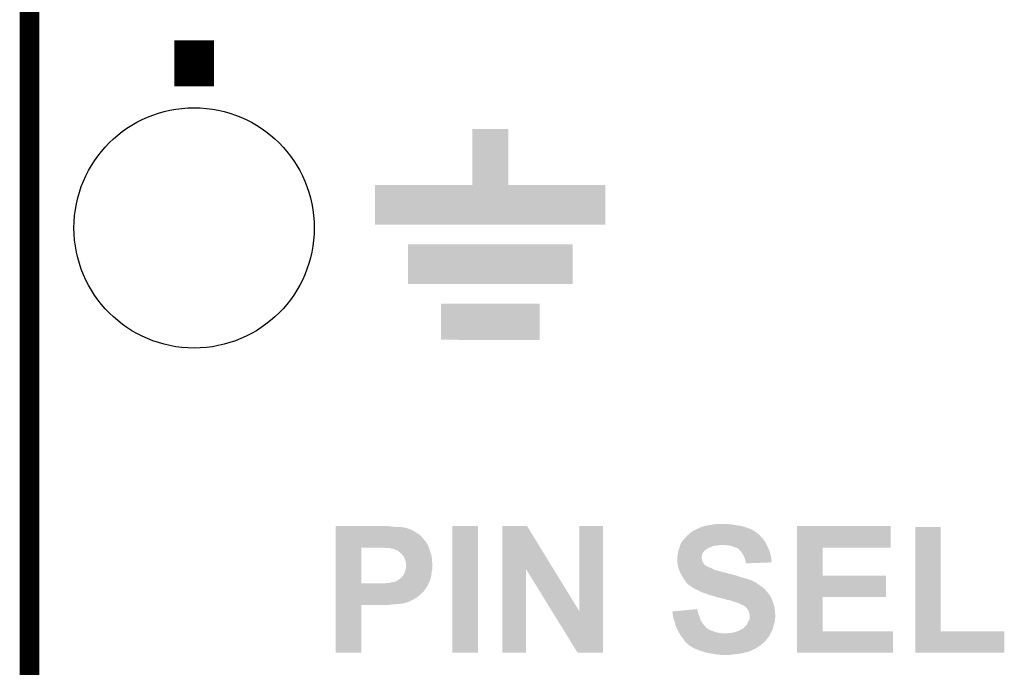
# Model space of a CAD drawing. Extents: x -1.3 to 24.2, y -3.9 to 39.2.
# Tile 29 of 42: x -1.3 to 6.3, y 24.2 to 29.2. Entities that reach past the tile are written whole.
import ezdxf

# ---------------------------------------------------------------- set-up
doc = ezdxf.new("R2010")
doc.units = 0
doc.layers.get('0').update_dxf_attribs({"linetype": 'CONTINUOUS'})
for name, color, linetype in [('DAC_20_CLICK_V100_GKO', 5, 'CONTINUOUS'), ('DAC_20_CLICK_V100_GTO', 14, 'CONTINUOUS'), ('DAC_20_CLICK_V100_GTS', 12, 'CONTINUOUS')]:
    doc.layers.add(name, color=color, linetype=linetype)

# ---------------------------------------------------------------- blocks, each defined once
blk = doc.blocks.new('ROUND_21')
blk.add_circle((0, 0), 0.9271)

msp = doc.modelspace()

# ---------------------------------------------------------------- linework, layer by layer
at = {"layer": 'DAC_20_CLICK_V100_GKO', "const_width": 0.1524}
msp.add_lwpolyline([(-1.27, -3.81), (-1.27, 36.83)], dxfattribs=at)
at = {"layer": 'DAC_20_CLICK_V100_GTO', "const_width": 0.3048}
msp.add_lwpolyline([(0, 28.6512), (0, 29.0068)], dxfattribs=at)
at = {"layer": 'DAC_20_CLICK_V100_GTO'}
for points in [[(2.1463, 27.889226), (2.146324, 28.320974), (2.425726, 27.889226), (2.4257, 28.320974)], [(2.146324, 28.320974), (2.146326, 28.321), (2.4257, 28.320974), (2.146326, 28.321)], [(1.397, 27.584426), (1.397024, 27.889174), (3.174974, 27.584426), (3.175, 27.889174)], [(1.397024, 27.889174), (1.397026, 27.8892), (3.175, 27.889174), (2.425726, 27.8892)], [(1.397026, 27.8892), (2.1463, 27.889226), (2.425726, 27.8892), (2.425726, 27.889226)], [(3.174974, 27.5844), (1.397, 27.584426), (3.174974, 27.5844), (3.174974, 27.584426)], [(1.651, 27.127226), (1.651024, 27.431974), (2.920974, 27.127226), (2.921, 27.431974)], [(1.651024, 27.431974), (1.651026, 27.432), (2.921, 27.431974), (1.651026, 27.432)], [(2.920974, 27.1272), (1.651, 27.127226), (2.920974, 27.1272), (2.920974, 27.127226)], [(1.905, 26.695426), (1.905024, 26.974774), (2.666974, 26.695426), (2.667, 26.974774)], [(1.905024, 26.974774), (1.905026, 26.9748), (2.667, 26.974774), (1.905026, 26.9748)], [(2.666974, 26.6954), (1.905, 26.695426), (2.666974, 26.6954), (2.666974, 26.695426)], [(1.092224, 25.25268), (1.092226, 25.25776), (1.54432, 25.25268), (1.50368, 25.25776)], [(1.092224, 25.25014), (1.092224, 25.25268), (1.582418, 25.25014), (1.54432, 25.25268)], [(1.092224, 25.24506), (1.092224, 25.25014), (1.63068, 25.24506), (1.600202, 25.25014)], [(1.092224, 25.24252), (1.092224, 25.24506), (1.640842, 25.24252), (1.63068, 25.24506)], [(1.092224, 25.242514), (1.092224, 25.24252), (1.643386, 25.242514), (1.640842, 25.24252)], [(1.092224, 25.23998), (1.092224, 25.242514), (1.645922, 25.23998), (1.643386, 25.242514)], [(1.092224, 25.239978), (1.092224, 25.23998), (1.651004, 25.239978), (1.645922, 25.23998)], [(1.092224, 25.23744), (1.092224, 25.239978), (1.656082, 25.23744), (1.651004, 25.239978)], [(1.092224, 25.23236), (1.092224, 25.23744), (1.67132, 25.23236), (1.656082, 25.23744)], [(1.092224, 25.2222), (1.092224, 25.23236), (1.691638, 25.2222), (1.67132, 25.23236)], [(1.9939, 24.282426), (1.993924, 25.257734), (2.191994, 24.282426), (2.19202, 25.257734)], [(1.993924, 25.257734), (1.993926, 25.25776), (2.19202, 25.257734), (1.993926, 25.25776)], [(2.379996, 24.924926), (2.380004, 25.25775), (2.774834, 24.924926), (2.57048, 25.25775)], [(2.380004, 25.25775), (2.380006, 25.25776), (2.57048, 25.25775), (2.380006, 25.25776)], [(2.97434, 24.599994), (2.974364, 25.257734), (3.157202, 24.599994), (3.15722, 25.257734)], [(2.974364, 25.257734), (2.974366, 25.25776), (3.15722, 25.257734), (2.974366, 25.25776)], [(3.863342, 25.22728), (3.874512, 25.23236), (4.31038, 25.22728), (4.30022, 25.23236)], [(3.874512, 25.23236), (3.891276, 25.239982), (4.30022, 25.23236), (4.28307, 25.239982)], [(3.891276, 25.239982), (3.89382, 25.24252), (4.28307, 25.239982), (4.277358, 25.24252)], [(3.89382, 25.24252), (3.893824, 25.242522), (4.277358, 25.24252), (4.277352, 25.242522)], [(3.893824, 25.242522), (3.903982, 25.247602), (4.277352, 25.242522), (4.262112, 25.247602)], [(3.903982, 25.247602), (3.914138, 25.25014), (4.262112, 25.247602), (4.254498, 25.25014)], [(3.914138, 25.25014), (3.92176, 25.252678), (4.254498, 25.25014), (4.246884, 25.252678)], [(3.92176, 25.252678), (3.931922, 25.255222), (4.246884, 25.252678), (4.239252, 25.255222)], [(3.931922, 25.255222), (3.938264, 25.257758), (4.239252, 25.255222), (4.231642, 25.257758)], [(3.938264, 25.257758), (3.944622, 25.2603), (4.231642, 25.257758), (4.216394, 25.2603)], [(3.944622, 25.2603), (3.97256, 25.26538), (4.216394, 25.2603), (4.18592, 25.26538)], [(3.97256, 25.26538), (3.98907, 25.26792), (4.18592, 25.26538), (4.165602, 25.26792)], [(3.98907, 25.26792), (4.00558, 25.27046), (4.165602, 25.26792), (4.156714, 25.27046)], [(4.00558, 25.27046), (4.02463, 25.273), (4.156714, 25.27046), (4.147824, 25.273)], [(4.02463, 25.273), (4.043682, 25.27554), (4.127502, 25.273), (4.112258, 25.27554)], [(4.6533, 25.09266), (4.653304, 25.257734), (5.377154, 25.09266), (5.37718, 25.257734)], [(4.653304, 25.257734), (4.653306, 25.25776), (5.37718, 25.257734), (4.653306, 25.25776)], [(5.567684, 24.4475), (5.567704, 25.250114), (5.763286, 24.4475), (5.76326, 25.250114)], [(5.567704, 25.250114), (5.567706, 25.25014), (5.76326, 25.250114), (5.567706, 25.25014)], [(1.092222, 25.171398), (1.092224, 25.194258), (1.760222, 25.171398), (1.737362, 25.194258)], [(1.092222, 25.145998), (1.092222, 25.171398), (1.780544, 25.145998), (1.760222, 25.171398)], [(1.092224, 25.2095), (1.092224, 25.2222), (1.71196, 25.2095), (1.691638, 25.2222)], [(1.092224, 25.194258), (1.092224, 25.2095), (1.737362, 25.194258), (1.71196, 25.2095)], [(3.776982, 25.153622), (3.784598, 25.161238), (4.394834, 25.153622), (4.38912, 25.161238)], [(3.784598, 25.161238), (3.78714, 25.16378), (4.38912, 25.161238), (4.38658, 25.16378)], [(3.78714, 25.16378), (3.793488, 25.1714), (4.38658, 25.16378), (4.378962, 25.1714)], [(3.793488, 25.1714), (3.79984, 25.179022), (4.378962, 25.1714), (4.373244, 25.179022)], [(3.79984, 25.179022), (3.802798, 25.181558), (4.373244, 25.179022), (4.37134, 25.181558)], [(3.802798, 25.181558), (3.81762, 25.19426), (4.37134, 25.181558), (4.358642, 25.19426)], [(3.81762, 25.19426), (3.817622, 25.194262), (4.358642, 25.19426), (4.35864, 25.194262)], [(3.817622, 25.194262), (3.835036, 25.2095), (4.35864, 25.194262), (4.340862, 25.2095)], [(3.835036, 25.2095), (3.837942, 25.212042), (4.340862, 25.2095), (4.336794, 25.212042)], [(3.837942, 25.212042), (3.854874, 25.2222), (4.336794, 25.212042), (4.320538, 25.2222)], [(3.854874, 25.2222), (3.863342, 25.22728), (4.320538, 25.2222), (4.31038, 25.22728)], [(1.092214, 24.815822), (1.09222, 25.092638), (1.290322, 24.815822), (1.290322, 25.092638)], [(1.09222, 25.0952), (1.092222, 25.1079), (1.81102, 25.0952), (1.80594, 25.1079)], [(1.09222, 25.09266), (1.09222, 25.0952), (1.811944, 25.09266), (1.81102, 25.0952)], [(1.09222, 25.092638), (1.09222, 25.09266), (1.290322, 25.092638), (1.4351, 25.09266)], [(1.092222, 25.143454), (1.092222, 25.145998), (1.785618, 25.143454), (1.780544, 25.145998)], [(1.092222, 25.133298), (1.092222, 25.143454), (1.790702, 25.133298), (1.785618, 25.143454)], [(1.092222, 25.118058), (1.092222, 25.133298), (1.80086, 25.118058), (1.790702, 25.133298)], [(1.092222, 25.1079), (1.092222, 25.118058), (1.80594, 25.1079), (1.80086, 25.118058)], [(1.475742, 25.09012), (1.463042, 25.09266), (1.812868, 25.09012), (1.811944, 25.09266)], [(1.508762, 25.08758), (1.493522, 25.09012), (1.813792, 25.08758), (1.812868, 25.09012)], [(1.518924, 25.087578), (1.508762, 25.08758), (1.813792, 25.087578), (1.813792, 25.08758)], [(1.524004, 25.08504), (1.518924, 25.087578), (1.814716, 25.08504), (1.813792, 25.087578)], [(1.541782, 25.082498), (1.524004, 25.08504), (1.81564, 25.082498), (1.814716, 25.08504)], [(1.557022, 25.07488), (1.541782, 25.082498), (1.81841, 25.07488), (1.81564, 25.082498)], [(3.740574, 25.074878), (3.744806, 25.087578), (3.947158, 25.074878), (3.96748, 25.087578)], [(3.744806, 25.087578), (3.7465, 25.09266), (3.96748, 25.087578), (3.978912, 25.09266)], [(3.7465, 25.09266), (3.748022, 25.09774), (3.978912, 25.09266), (3.99034, 25.09774)], [(3.748022, 25.09774), (3.750308, 25.105358), (3.99034, 25.09774), (4.010656, 25.105358)], [(3.750308, 25.105358), (3.75107, 25.1079), (4.010656, 25.105358), (4.03352, 25.1079)], [(3.75107, 25.1079), (3.751832, 25.11044), (4.03352, 25.1079), (4.0513, 25.11044)], [(3.751832, 25.11044), (3.752594, 25.11298), (4.0513, 25.11044), (4.066538, 25.11298)], [(3.752594, 25.11298), (3.75412, 25.118062), (4.419602, 25.11298), (4.41706, 25.118062)], [(3.75412, 25.118062), (3.76631, 25.138378), (4.41706, 25.118062), (4.406902, 25.138378)], [(3.76631, 25.138378), (3.769362, 25.143462), (4.406902, 25.138378), (4.402836, 25.143462)], [(3.769362, 25.143462), (3.7719, 25.146), (4.402836, 25.143462), (4.400806, 25.146)], [(3.7719, 25.146), (3.775286, 25.15108), (4.400806, 25.146), (4.39674, 25.15108)], [(3.775286, 25.15108), (3.776982, 25.153622), (4.39674, 25.15108), (4.394834, 25.153622)], [(4.10972, 25.11044), (4.081782, 25.11298), (4.420872, 25.11044), (4.419602, 25.11298)], [(4.135118, 25.1079), (4.10972, 25.11044), (4.422142, 25.1079), (4.420872, 25.11044)], [(4.188458, 25.09012), (4.135118, 25.1079), (4.431032, 25.09012), (4.422142, 25.1079)], [(4.19354, 25.08758), (4.188458, 25.09012), (4.4323, 25.08758), (4.431032, 25.09012)], [(4.198616, 25.085042), (4.19354, 25.08758), (4.433388, 25.085042), (4.4323, 25.08758)], [(4.213862, 25.069798), (4.198616, 25.085042), (4.43992, 25.069798), (4.433388, 25.085042)], [(4.653294, 24.87676), (4.6533, 25.092634), (4.851426, 24.87676), (4.8514, 25.092634)], [(4.6533, 25.092634), (4.6533, 25.09266), (4.8514, 25.092634), (5.377154, 25.09266)], [(1.572262, 25.069796), (1.557022, 25.07488), (1.820258, 25.069796), (1.81841, 25.07488)], [(1.5748, 25.06726), (1.572262, 25.069796), (1.82118, 25.06726), (1.820258, 25.069796)], [(1.58242, 25.05964), (1.5748, 25.06726), (1.82372, 25.05964), (1.82118, 25.06726)], [(1.590042, 25.054558), (1.58242, 25.05964), (1.825414, 25.054558), (1.82372, 25.05964)], [(1.597666, 25.046938), (1.590042, 25.054558), (1.827954, 25.046938), (1.825414, 25.054558)], [(1.602738, 25.044386), (1.597666, 25.046938), (1.828806, 25.044386), (1.827954, 25.046938)], [(1.602746, 25.041852), (1.602738, 25.044386), (1.82965, 25.041852), (1.828806, 25.044386)], [(1.60782, 25.036778), (1.602746, 25.041852), (1.83134, 25.036778), (1.82965, 25.041852)], [(1.615442, 25.029154), (1.60782, 25.036778), (1.832358, 25.029154), (1.83134, 25.036778)], [(1.62306, 25.013918), (1.615442, 25.029154), (1.83439, 25.013918), (1.832358, 25.029154)], [(1.62814, 24.99868), (1.62306, 25.013918), (1.83642, 24.99868), (1.83439, 25.013918)], [(3.72872, 25.016462), (3.73126, 25.02916), (3.91668, 25.016462), (3.91922, 25.02916)], [(3.72872, 25.016458), (3.72872, 25.016462), (3.91668, 25.016458), (3.91668, 25.016462)], [(3.72872, 25.008836), (3.72872, 25.016458), (3.916682, 25.008836), (3.91668, 25.016458)], [(3.72872, 25.003758), (3.72872, 25.008836), (3.91922, 25.003758), (3.916682, 25.008836)], [(3.72872, 24.99614), (3.72872, 25.003758), (3.921758, 24.99614), (3.91922, 25.003758)], [(3.73126, 25.02916), (3.733074, 25.041858), (3.91922, 25.02916), (3.92176, 25.041858)], [(3.733074, 25.041858), (3.7338, 25.046938), (3.92176, 25.041858), (3.9243, 25.046938)], [(3.7338, 25.046938), (3.734928, 25.052018), (3.9243, 25.046938), (3.92684, 25.052018)], [(3.734928, 25.052018), (3.736622, 25.05964), (3.92684, 25.052018), (3.93192, 25.05964)], [(3.736622, 25.05964), (3.738882, 25.0698), (3.93192, 25.05964), (3.94208, 25.0698)], [(3.738882, 25.0698), (3.740574, 25.074878), (3.94208, 25.0698), (3.947158, 25.074878)], [(4.218938, 25.064722), (4.213862, 25.069798), (4.44119, 25.064722), (4.43992, 25.069798)], [(4.229826, 25.049482), (4.218938, 25.064722), (4.445, 25.049482), (4.44119, 25.064722)], [(4.23164, 25.04694), (4.229826, 25.049482), (4.445848, 25.04694), (4.445, 25.049482)], [(4.241798, 25.031702), (4.23164, 25.04694), (4.450926, 25.031702), (4.445848, 25.04694)], [(4.243706, 25.026618), (4.241798, 25.031702), (4.45262, 25.026618), (4.450926, 25.031702)], [(4.24942, 25.01138), (4.243706, 25.026618), (4.454314, 25.01138), (4.45262, 25.026618)], [(4.25196, 25.00376), (4.24942, 25.01138), (4.45516, 25.00376), (4.454314, 25.01138)], [(4.254498, 24.99614), (4.25196, 25.00376), (4.455914, 24.99614), (4.45516, 25.00376)], [(1.63322, 24.983438), (1.62814, 24.99868), (1.837374, 24.983438), (1.83642, 24.99868)], [(1.633218, 24.925018), (1.63576, 24.937718), (1.83896, 24.925018), (1.83896, 24.937718)], [(1.63576, 24.970738), (1.63322, 24.983438), (1.838168, 24.970738), (1.837374, 24.983438)], [(1.63576, 24.958042), (1.63576, 24.970738), (1.83896, 24.958042), (1.838168, 24.970738)], [(1.63576, 24.937718), (1.63576, 24.958042), (1.83896, 24.937718), (1.83896, 24.958042)], [(3.72872, 24.985978), (3.72872, 24.99614), (3.9243, 24.985978), (3.921758, 24.99614)], [(3.72872, 24.980902), (3.72872, 24.985978), (3.92684, 24.980902), (3.9243, 24.985978)], [(3.73253, 24.965664), (3.72872, 24.980902), (3.934462, 24.965664), (3.92684, 24.980902)], [(3.7338, 24.96058), (3.73253, 24.965664), (3.939544, 24.96058), (3.934462, 24.965664)], [(3.734526, 24.9555), (3.7338, 24.96058), (3.944622, 24.9555), (3.939544, 24.96058)], [(3.734528, 24.955496), (3.734526, 24.9555), (3.947166, 24.955496), (3.944622, 24.9555)], [(3.735252, 24.950418), (3.734528, 24.955496), (3.954782, 24.950418), (3.947166, 24.955496)], [(3.735616, 24.94788), (3.735252, 24.950418), (3.957324, 24.94788), (3.954782, 24.950418)], [(3.735978, 24.945338), (3.735616, 24.94788), (3.964944, 24.945338), (3.957324, 24.94788)], [(3.73634, 24.942802), (3.735978, 24.945338), (3.968746, 24.942802), (3.964944, 24.945338)], [(3.737068, 24.940258), (3.73634, 24.942802), (3.972558, 24.940258), (3.968746, 24.942802)], [(3.737792, 24.93772), (3.737068, 24.940258), (3.982722, 24.93772), (3.972558, 24.940258)], [(3.739242, 24.93264), (3.737792, 24.93772), (3.99288, 24.93264), (3.982722, 24.93772)], [(3.740694, 24.92756), (3.739242, 24.93264), (4.00558, 24.92756), (3.99288, 24.93264)], [(3.741418, 24.92502), (3.740694, 24.92756), (4.010662, 24.92502), (4.00558, 24.92756)], [(4.25704, 24.983442), (4.254498, 24.99614), (4.45717, 24.983442), (4.455914, 24.99614)], [(4.258734, 24.97836), (4.25704, 24.983442), (4.457672, 24.97836), (4.45717, 24.983442)], [(4.259578, 24.975822), (4.258734, 24.97836), (4.391466, 24.975822), (4.457672, 24.97836)], [(4.25958, 24.970766), (4.259578, 24.975822), (4.25958, 24.970766), (4.391466, 24.975822)], [(1.574796, 24.8412), (1.591728, 24.853898), (1.821178, 24.8412), (1.826258, 24.853898)], [(1.591728, 24.853898), (1.595118, 24.85644), (1.826258, 24.853898), (1.82672, 24.85644)], [(1.595118, 24.85644), (1.605278, 24.8666), (1.82672, 24.85644), (1.828568, 24.8666)], [(1.605278, 24.8666), (1.6129, 24.876758), (1.828568, 24.8666), (1.830414, 24.876758)], [(1.6129, 24.876758), (1.617976, 24.881838), (1.830414, 24.876758), (1.831338, 24.881838)], [(1.617976, 24.88184), (1.62052, 24.889458), (1.83134, 24.88184), (1.832186, 24.889458)], [(1.617976, 24.881838), (1.617976, 24.88184), (1.831338, 24.881838), (1.83134, 24.88184)], [(1.62052, 24.889458), (1.625598, 24.899618), (1.832186, 24.889458), (1.833314, 24.899618)], [(1.625598, 24.899618), (1.626614, 24.904698), (1.833314, 24.899618), (1.83388, 24.904698)], [(1.626614, 24.904698), (1.62814, 24.912318), (1.83388, 24.904698), (1.835784, 24.912318)], [(1.62814, 24.912318), (1.633218, 24.925018), (1.835784, 24.912318), (1.83896, 24.925018)], [(2.37998, 24.282426), (2.379996, 24.924926), (2.562834, 24.282426), (2.56286, 24.924926)], [(2.763246, 24.599994), (2.56286, 24.924926), (2.97434, 24.599994), (2.774834, 24.924926)], [(3.743596, 24.91994), (3.741418, 24.92502), (4.020822, 24.91994), (4.010662, 24.92502)], [(3.745772, 24.914862), (3.743596, 24.91994), (4.03606, 24.914862), (4.020822, 24.91994)], [(3.750128, 24.9047), (3.745772, 24.914862), (4.0767, 24.9047), (4.03606, 24.914862)], [(3.752304, 24.89962), (3.750128, 24.9047), (4.099558, 24.89962), (4.0767, 24.9047)], [(3.75557, 24.892), (3.752304, 24.89962), (4.124962, 24.892), (4.099558, 24.89962)], [(3.755572, 24.891998), (3.75557, 24.892), (4.127504, 24.891998), (4.124962, 24.892)], [(3.75666, 24.88946), (3.755572, 24.891998), (4.132584, 24.88946), (4.127504, 24.891998)], [(3.75666, 24.889456), (3.75666, 24.88946), (4.140218, 24.889456), (4.140202, 24.88946)], [(3.758274, 24.88692), (3.75666, 24.889456), (4.150362, 24.88692), (4.140218, 24.889456)], [(3.761508, 24.88184), (3.758274, 24.88692), (4.160522, 24.88184), (4.150362, 24.88692)], [(3.763126, 24.879298), (3.761508, 24.88184), (4.175762, 24.879298), (4.160522, 24.88184)], [(3.76959, 24.86914), (3.763126, 24.879298), (4.20624, 24.86914), (4.175762, 24.879298)], [(3.774438, 24.86152), (3.76959, 24.86914), (4.231006, 24.86152), (4.20624, 24.86914)], [(3.775456, 24.85898), (3.774438, 24.86152), (4.23926, 24.85898), (4.231006, 24.86152)], [(3.77952, 24.848824), (3.775456, 24.85898), (4.274806, 24.848824), (4.23926, 24.85898)], [(4.65329, 24.71166), (4.653294, 24.876734), (5.339054, 24.71166), (5.33908, 24.876734)], [(4.653294, 24.876734), (4.653294, 24.87676), (5.33908, 24.876734), (4.851426, 24.87676)], [(1.092212, 24.805644), (1.092214, 24.8158), (1.805938, 24.805644), (1.810452, 24.8158)], [(1.092212, 24.803096), (1.092212, 24.805644), (1.8034, 24.803096), (1.805938, 24.805644)], [(1.092212, 24.795478), (1.092212, 24.803096), (1.800858, 24.795478), (1.8034, 24.803096)], [(1.092212, 24.78532), (1.092212, 24.795478), (1.79324, 24.78532), (1.800858, 24.795478)], [(1.092212, 24.754838), (1.092212, 24.78532), (1.772918, 24.754838), (1.79324, 24.78532)], [(1.092214, 24.8158), (1.092214, 24.815822), (1.460502, 24.8158), (1.290322, 24.815822)], [(1.460502, 24.8158), (1.511298, 24.82088), (1.810452, 24.8158), (1.812712, 24.82088)], [(1.511298, 24.82088), (1.534158, 24.82596), (1.812712, 24.82088), (1.81497, 24.82596)], [(1.544316, 24.82596), (1.551924, 24.828498), (1.81497, 24.82596), (1.816098, 24.828498)], [(1.551924, 24.8285), (1.551942, 24.831018), (1.8161, 24.8285), (1.817106, 24.831018)], [(1.551924, 24.828498), (1.551924, 24.8285), (1.816098, 24.828498), (1.8161, 24.8285)], [(1.551942, 24.831018), (1.559554, 24.83104), (1.817106, 24.831018), (1.817114, 24.83104)], [(1.559554, 24.83104), (1.56464, 24.836118), (1.817114, 24.83104), (1.819146, 24.836118)], [(1.56464, 24.836118), (1.574796, 24.8412), (1.819146, 24.836118), (1.821178, 24.8412)], [(3.779524, 24.84882), (3.77952, 24.848824), (4.27482, 24.84882), (4.274806, 24.848824)], [(3.789678, 24.838656), (3.779524, 24.84882), (4.303282, 24.838656), (4.27482, 24.84882)], [(3.790948, 24.83612), (3.789678, 24.838656), (4.310382, 24.83612), (4.303282, 24.838656)], [(3.79476, 24.828502), (3.790948, 24.83612), (4.323078, 24.828502), (4.310382, 24.83612)], [(3.794762, 24.8285), (3.79476, 24.828502), (4.32308, 24.8285), (4.323078, 24.828502)], [(3.800478, 24.820878), (3.794762, 24.8285), (4.338316, 24.820878), (4.32308, 24.8285)], [(3.80238, 24.818342), (3.800478, 24.820878), (4.340858, 24.818342), (4.338316, 24.820878)], [(3.802384, 24.81834), (3.80238, 24.818342), (4.34086, 24.81834), (4.340858, 24.818342)], [(3.807464, 24.813262), (3.802384, 24.81834), (4.348476, 24.813262), (4.34086, 24.81834)], [(3.807468, 24.81326), (3.807464, 24.813262), (4.348478, 24.81326), (4.348476, 24.813262)], [(3.812534, 24.810718), (3.807468, 24.81326), (4.352716, 24.810718), (4.348478, 24.81326)], [(3.815074, 24.805658), (3.812534, 24.810718), (4.36115, 24.805658), (4.352716, 24.810718)], [(3.817618, 24.80564), (3.815074, 24.805658), (4.36118, 24.80564), (4.36115, 24.805658)], [(3.83032, 24.79548), (3.817618, 24.80564), (4.373372, 24.79548), (4.36118, 24.80564)], [(3.834132, 24.79294), (3.83032, 24.79548), (4.37642, 24.79294), (4.373372, 24.79548)], [(3.853184, 24.780238), (3.834132, 24.79294), (4.394202, 24.780238), (4.37642, 24.79294)], [(3.860798, 24.775162), (3.853184, 24.780238), (4.399278, 24.775162), (4.394202, 24.780238)], [(3.87858, 24.76754), (3.860798, 24.775162), (4.4069, 24.76754), (4.399278, 24.775162)], [(1.09221, 24.72436), (1.092212, 24.739602), (1.7399, 24.72436), (1.75514, 24.739602)], [(1.09221, 24.70912), (1.09221, 24.72436), (1.722118, 24.70912), (1.7399, 24.72436)], [(1.09221, 24.709114), (1.09221, 24.70912), (1.719574, 24.709114), (1.722118, 24.70912)], [(1.09221, 24.704038), (1.09221, 24.709114), (1.714496, 24.704038), (1.719574, 24.709114)], [(1.09221, 24.69896), (1.09221, 24.704038), (1.704342, 24.69896), (1.714496, 24.704038)], [(1.09221, 24.69134), (1.09221, 24.69896), (1.69164, 24.69134), (1.704342, 24.69896)], [(1.092212, 24.739602), (1.092212, 24.754838), (1.75514, 24.739602), (1.772918, 24.754838)], [(3.88874, 24.76246), (3.87858, 24.76754), (4.41198, 24.76246), (4.4069, 24.76754)], [(3.91414, 24.74976), (3.88874, 24.76246), (4.423094, 24.74976), (4.41198, 24.76246)], [(3.936994, 24.742142), (3.91414, 24.74976), (4.42976, 24.742142), (4.423094, 24.74976)], [(3.95224, 24.73706), (3.936994, 24.742142), (4.433572, 24.73706), (4.42976, 24.742142)], [(3.970022, 24.72944), (3.95224, 24.73706), (4.439286, 24.72944), (4.433572, 24.73706)], [(3.985258, 24.724362), (3.970022, 24.72944), (4.443094, 24.724362), (4.439286, 24.72944)], [(4.000498, 24.72182), (3.985258, 24.724362), (4.445, 24.72182), (4.443094, 24.724362)], [(4.000504, 24.721818), (4.000498, 24.72182), (4.445, 24.721818), (4.445, 24.72182)], [(4.013198, 24.716742), (4.000504, 24.721818), (4.44754, 24.716742), (4.445, 24.721818)], [(4.013214, 24.716738), (4.013198, 24.716742), (4.447542, 24.716738), (4.44754, 24.716742)], [(4.02336, 24.714198), (4.013214, 24.716738), (4.449238, 24.714198), (4.447542, 24.716738)], [(4.030978, 24.71166), (4.02336, 24.714198), (4.45093, 24.71166), (4.449238, 24.714198)], [(4.036052, 24.709124), (4.030978, 24.71166), (4.45262, 24.709124), (4.45093, 24.71166)], [(4.036056, 24.709122), (4.036052, 24.709124), (4.452622, 24.709122), (4.45262, 24.709124)], [(4.038598, 24.70912), (4.036056, 24.709122), (4.452622, 24.70912), (4.452622, 24.709122)], [(4.06146, 24.70404), (4.038598, 24.70912), (4.454654, 24.70404), (4.452622, 24.70912)], [(4.08178, 24.69896), (4.06146, 24.70404), (4.456686, 24.69896), (4.454654, 24.70404)], [(4.09067, 24.69642), (4.08178, 24.69896), (4.4577, 24.69642), (4.456686, 24.69896)], [(4.653284, 24.4475), (4.65329, 24.711634), (4.851426, 24.4475), (4.8514, 24.711634)], [(4.65329, 24.711634), (4.65329, 24.71166), (4.8514, 24.711634), (5.339054, 24.71166)], [(1.0922, 24.282426), (1.092208, 24.650674), (1.290294, 24.282426), (1.29032, 24.650674)], [(1.092208, 24.65578), (1.09221, 24.65832), (1.557018, 24.65578), (1.569718, 24.65832)], [(1.092208, 24.65324), (1.092208, 24.65578), (1.524, 24.65324), (1.539238, 24.65578)], [(1.092208, 24.6507), (1.092208, 24.65324), (1.506218, 24.6507), (1.524, 24.65324)], [(1.092208, 24.650674), (1.092208, 24.6507), (1.29032, 24.650674), (1.506218, 24.6507)], [(1.09221, 24.68372), (1.09221, 24.69134), (1.6764, 24.68372), (1.69164, 24.69134)], [(1.09221, 24.66848), (1.09221, 24.68372), (1.640838, 24.66848), (1.6764, 24.68372)], [(1.09221, 24.6634), (1.09221, 24.66848), (1.620518, 24.6634), (1.640838, 24.66848)], [(1.09221, 24.663398), (1.09221, 24.6634), (1.617976, 24.663398), (1.620518, 24.6634)], [(1.09221, 24.66086), (1.09221, 24.663398), (1.612896, 24.66086), (1.617976, 24.663398)], [(1.09221, 24.65832), (1.09221, 24.66086), (1.590038, 24.65832), (1.600198, 24.66086)], [(4.09956, 24.69388), (4.09067, 24.69642), (4.45879, 24.69388), (4.4577, 24.69642)], [(4.114798, 24.688802), (4.09956, 24.69388), (4.460966, 24.688802), (4.45879, 24.69388)], [(4.13004, 24.68626), (4.114798, 24.688802), (4.462056, 24.68626), (4.460966, 24.688802)], [(4.142738, 24.68372), (4.13004, 24.68626), (4.463144, 24.68372), (4.462056, 24.68626)], [(4.152898, 24.67864), (4.142738, 24.68372), (4.46532, 24.67864), (4.463144, 24.68372)], [(4.173218, 24.673562), (4.152898, 24.67864), (4.467014, 24.673562), (4.46532, 24.67864)], [(4.178298, 24.67102), (4.173218, 24.673562), (4.46786, 24.67102), (4.467014, 24.673562)], [(4.18846, 24.668478), (4.178298, 24.67102), (4.468708, 24.668478), (4.46786, 24.67102)], [(4.19608, 24.66594), (4.18846, 24.668478), (4.469554, 24.66594), (4.468708, 24.668478)], [(4.21386, 24.65832), (4.19608, 24.66594), (4.472094, 24.65832), (4.469554, 24.66594)], [(4.21894, 24.65578), (4.21386, 24.65832), (4.47294, 24.65578), (4.472094, 24.65832)], [(4.2291, 24.6507), (4.21894, 24.65578), (4.474464, 24.6507), (4.47294, 24.65578)], [(4.241804, 24.64562), (4.2291, 24.6507), (4.475988, 24.64562), (4.474464, 24.6507)], [(4.25196, 24.638), (4.241804, 24.64562), (4.478274, 24.638), (4.475988, 24.64562)], [(4.259576, 24.632916), (4.25196, 24.638), (4.4798, 24.632916), (4.478274, 24.638)], [(4.26085, 24.630378), (4.259576, 24.632916), (4.48056, 24.630378), (4.4798, 24.632916)], [(4.262118, 24.627844), (4.26085, 24.630378), (4.480772, 24.627844), (4.48056, 24.630378)], [(4.267198, 24.62276), (4.262118, 24.627844), (4.481196, 24.62276), (4.480772, 24.627844)], [(2.9591, 24.28241), (2.763246, 24.599994), (3.157194, 24.28241), (3.157202, 24.599994)], [(3.690642, 24.599896), (3.718274, 24.602438), (3.88693, 24.599896), (3.886202, 24.602438)], [(3.693172, 24.58466), (3.690642, 24.599896), (3.89128, 24.58466), (3.88693, 24.599896)], [(3.6957, 24.56942), (3.693172, 24.58466), (3.896996, 24.56942), (3.89128, 24.58466)], [(3.696624, 24.56434), (3.6957, 24.56942), (3.8989, 24.56434), (3.896996, 24.56942)], [(3.70078, 24.541482), (3.696624, 24.56434), (3.90652, 24.541482), (3.8989, 24.56434)], [(3.718274, 24.602438), (3.773474, 24.607516), (3.886202, 24.602438), (3.883662, 24.607516)], [(3.773474, 24.607516), (3.88366, 24.617652), (3.883662, 24.607516), (3.88366, 24.617652)], [(4.27482, 24.6126), (4.267198, 24.62276), (4.482042, 24.6126), (4.481196, 24.62276)], [(4.279898, 24.604984), (4.27482, 24.6126), (4.482678, 24.604984), (4.482042, 24.6126)], [(4.28117, 24.5999), (4.279898, 24.604984), (4.4831, 24.5999), (4.482678, 24.604984)], [(4.284982, 24.58466), (4.28117, 24.5999), (4.484274, 24.58466), (4.4831, 24.5999)], [(4.287518, 24.577042), (4.284982, 24.58466), (4.48486, 24.577042), (4.484274, 24.58466)], [(4.28752, 24.566882), (4.287518, 24.577042), (4.48564, 24.566882), (4.48486, 24.577042)], [(4.28752, 24.551638), (4.28752, 24.566882), (4.485638, 24.551638), (4.48564, 24.566882)], [(4.28752, 24.544024), (4.28752, 24.551638), (4.483102, 24.544024), (4.485638, 24.551638)], [(3.700782, 24.54148), (3.70078, 24.541482), (3.90652, 24.54148), (3.90652, 24.541482)], [(3.710938, 24.516084), (3.700782, 24.54148), (3.919222, 24.516084), (3.90652, 24.54148)], [(3.710938, 24.516082), (3.710938, 24.516084), (3.919224, 24.516082), (3.919222, 24.516084)], [(3.715006, 24.49576), (3.710938, 24.516082), (3.93446, 24.49576), (3.919224, 24.516082)], [(3.71602, 24.490682), (3.715006, 24.49576), (3.938904, 24.490682), (3.93446, 24.49576)], [(3.722794, 24.47544), (3.71602, 24.490682), (3.952238, 24.47544), (3.938904, 24.490682)], [(3.723924, 24.4729), (3.722794, 24.47544), (3.95478, 24.4729), (3.952238, 24.47544)], [(3.72618, 24.46782), (3.723924, 24.4729), (3.9624, 24.46782), (3.95478, 24.4729)], [(4.2418, 24.470368), (4.246882, 24.477982), (4.4674, 24.470368), (4.469476, 24.477982)], [(4.246882, 24.477982), (4.259578, 24.49068), (4.469476, 24.477982), (4.47294, 24.49068)], [(4.259578, 24.49068), (4.264662, 24.495764), (4.47294, 24.49068), (4.474464, 24.495764)], [(4.264662, 24.495764), (4.27228, 24.511), (4.474464, 24.495764), (4.479036, 24.511)], [(4.27228, 24.511), (4.274456, 24.516078), (4.479036, 24.511), (4.48056, 24.516078)], [(4.274456, 24.516078), (4.2799, 24.52878), (4.48056, 24.516078), (4.482374, 24.52878)], [(4.2799, 24.52878), (4.282438, 24.53386), (4.482374, 24.52878), (4.4831, 24.53386)], [(4.282438, 24.53386), (4.287516, 24.544016), (4.4831, 24.53386), (4.4831, 24.544016)], [(4.287516, 24.544016), (4.28752, 24.544024), (4.4831, 24.544016), (4.483102, 24.544024)], [(3.72999, 24.4602), (3.72618, 24.46782), (3.972562, 24.4602), (3.9624, 24.46782)], [(3.7338, 24.45258), (3.72999, 24.4602), (3.99034, 24.45258), (3.972562, 24.4602)], [(3.73634, 24.4475), (3.7338, 24.45258), (4.003886, 24.4475), (3.99034, 24.45258)], [(3.737792, 24.44496), (3.73634, 24.4475), (4.010658, 24.44496), (4.003886, 24.4475)], [(3.742146, 24.43734), (3.737792, 24.44496), (4.03606, 24.43734), (4.010658, 24.44496)], [(3.74505, 24.43226), (3.742146, 24.43734), (4.064, 24.43226), (4.03606, 24.43734)], [(3.7465, 24.42972), (3.74505, 24.43226), (4.097018, 24.42972), (4.064, 24.43226)], [(3.756658, 24.411942), (3.7465, 24.42972), (4.440148, 24.411942), (4.449848, 24.42972)], [(3.760722, 24.406864), (3.756658, 24.411942), (4.437378, 24.406864), (4.440148, 24.411942)], [(3.762756, 24.40432), (3.760722, 24.406864), (4.43484, 24.40432), (4.437378, 24.406864)], [(3.768852, 24.3967), (3.762756, 24.40432), (4.42976, 24.3967), (4.43484, 24.40432)], [(3.77698, 24.38654), (3.768852, 24.3967), (4.421292, 24.38654), (4.42976, 24.3967)], [(4.112262, 24.42972), (4.127498, 24.43226), (4.449848, 24.42972), (4.451234, 24.43226)], [(4.127498, 24.43226), (4.15036, 24.4348), (4.451234, 24.43226), (4.45262, 24.4348)], [(4.15036, 24.4348), (4.17322, 24.439882), (4.45262, 24.4348), (4.45493, 24.439882)], [(4.17322, 24.439882), (4.196078, 24.4475), (4.45493, 24.439882), (4.458392, 24.4475)], [(4.196078, 24.4475), (4.21894, 24.457662), (4.458392, 24.4475), (4.463012, 24.457662)], [(4.21894, 24.457662), (4.227062, 24.462738), (4.463012, 24.457662), (4.46532, 24.462738)], [(4.227062, 24.462738), (4.23926, 24.47036), (4.46532, 24.462738), (4.467398, 24.47036)], [(4.23926, 24.47036), (4.2418, 24.470368), (4.467398, 24.47036), (4.4674, 24.470368)], [(4.65328, 24.282426), (4.653284, 24.447474), (5.394934, 24.282426), (5.39496, 24.447474)], [(4.653284, 24.447474), (4.653284, 24.4475), (5.39496, 24.447474), (4.851426, 24.4475)], [(5.56768, 24.282426), (5.567684, 24.447474), (6.253454, 24.282426), (6.25348, 24.447474)], [(5.567684, 24.447474), (5.567684, 24.4475), (6.25348, 24.447474), (5.763286, 24.4475)], [(3.784598, 24.373842), (3.77698, 24.38654), (4.410712, 24.373842), (4.421292, 24.38654)], [(3.790318, 24.366218), (3.784598, 24.373842), (4.40436, 24.366218), (4.410712, 24.373842)], [(3.79222, 24.363682), (3.790318, 24.366218), (4.40146, 24.363682), (4.40436, 24.366218)], [(3.799844, 24.356062), (3.79222, 24.363682), (4.392752, 24.356062), (4.40146, 24.363682)], [(3.804916, 24.353522), (3.799844, 24.356062), (4.38985, 24.353522), (4.392752, 24.356062)], [(3.807454, 24.350986), (3.804916, 24.353522), (4.38695, 24.350986), (4.38985, 24.353522)], [(3.80746, 24.34845), (3.807454, 24.350986), (4.384052, 24.34845), (4.38695, 24.350986)], [(3.807474, 24.34844), (3.80746, 24.34845), (4.384042, 24.34844), (4.384052, 24.34845)], [(3.827778, 24.3332), (3.807474, 24.34844), (4.364446, 24.3332), (4.384042, 24.34844)], [(3.832356, 24.330658), (3.827778, 24.3332), (4.361178, 24.330658), (4.364446, 24.3332)], [(3.85064, 24.3205), (3.832356, 24.330658), (4.344246, 24.3205), (4.361178, 24.330658)], [(3.8608, 24.31542), (3.85064, 24.3205), (4.33578, 24.31542), (4.344246, 24.3205)], [(1.290294, 24.2824), (1.0922, 24.282426), (1.290294, 24.2824), (1.290294, 24.282426)], [(2.191994, 24.2824), (1.9939, 24.282426), (2.191994, 24.2824), (2.191994, 24.282426)], [(2.562834, 24.2824), (2.37998, 24.282426), (2.562834, 24.2824), (2.562834, 24.282426)], [(3.157194, 24.2824), (2.9591, 24.28241), (3.157194, 24.2824), (3.157194, 24.28241)], [(3.87096, 24.31034), (3.8608, 24.31542), (4.325618, 24.31034), (4.33578, 24.31542)], [(3.89636, 24.30018), (3.87096, 24.31034), (4.305296, 24.30018), (4.325618, 24.31034)], [(3.89638, 24.300174), (3.89636, 24.30018), (4.302754, 24.300174), (4.305296, 24.30018)], [(3.903982, 24.29764), (3.89638, 24.300174), (4.300218, 24.29764), (4.302754, 24.300174)], [(3.903994, 24.297636), (3.903982, 24.29764), (4.297674, 24.297636), (4.300218, 24.29764)], [(3.91923, 24.292558), (3.903994, 24.297636), (4.290062, 24.292558), (4.297674, 24.297636)], [(3.926846, 24.29002), (3.91923, 24.292558), (4.279902, 24.29002), (4.290062, 24.292558)], [(3.934466, 24.28748), (3.926846, 24.29002), (4.272278, 24.28748), (4.279902, 24.29002)], [(3.94208, 24.284942), (3.934466, 24.28748), (4.259592, 24.284942), (4.272278, 24.28748)], [(3.954164, 24.282398), (3.94208, 24.284942), (4.24688, 24.282398), (4.259592, 24.284942)], [(3.97828, 24.27732), (3.954164, 24.282398), (4.23164, 24.27732), (4.24688, 24.282398)], [(3.990342, 24.27478), (3.97828, 24.27732), (4.2164, 24.27478), (4.23164, 24.27732)], [(4.010658, 24.27224), (3.990342, 24.27478), (4.19735, 24.27224), (4.2164, 24.27478)], [(4.020818, 24.2697), (4.010658, 24.27224), (4.1783, 24.2697), (4.19735, 24.27224)], [(4.030978, 24.26716), (4.020818, 24.2697), (4.157978, 24.26716), (4.1783, 24.2697)], [(4.061458, 24.26462), (4.046218, 24.26716), (4.137658, 24.26462), (4.157978, 24.26716)], [(5.394934, 24.2824), (4.65328, 24.282426), (5.394934, 24.2824), (5.394934, 24.282426)], [(6.253454, 24.2824), (5.56768, 24.282426), (6.253454, 24.2824), (6.253454, 24.282426)]]:
    msp.add_solid(points, dxfattribs=at)

# ---------------------------------------------------------------- block references
at = {"layer": 'DAC_20_CLICK_V100_GTS'}
msp.add_blockref('ROUND_21', (0, 27.559), dxfattribs=at)

doc.saveas('drawing.dxf')
